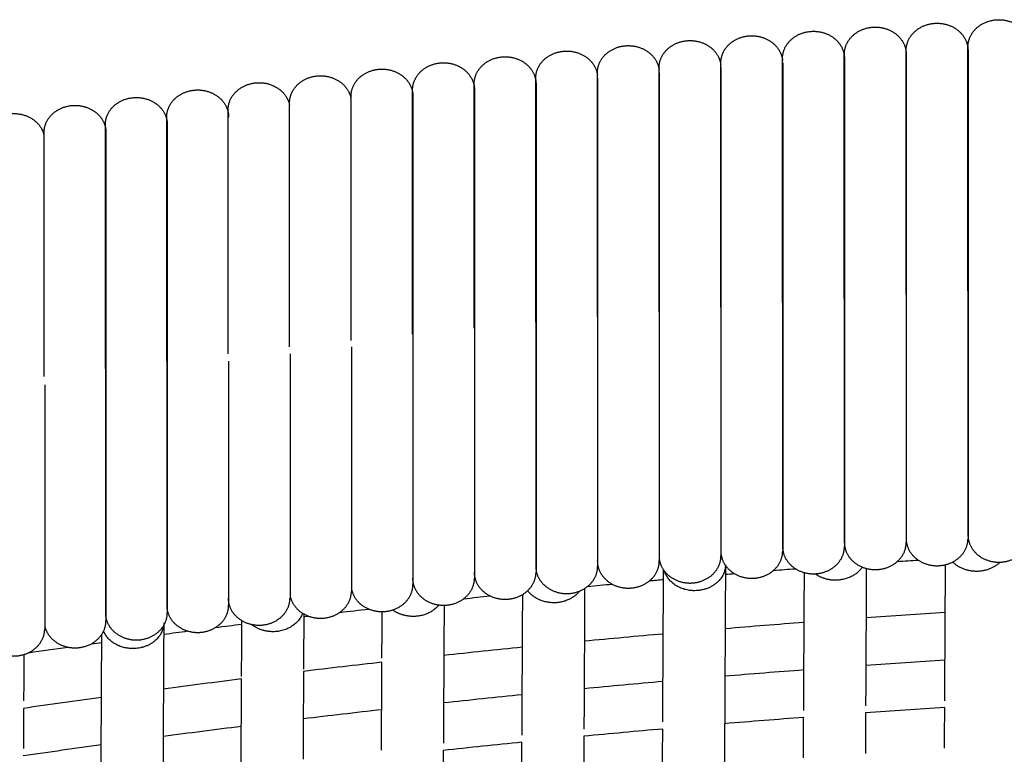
# Model space of a CAD drawing. Header units: millimetres. Extents: x -31695 to -19845, y -5614 to 7253.
# Tile 13 of 256: x -30592 to -30527, y -3959 to -3911. Entities that reach past the tile are written whole.
import ezdxf

# ---------------------------------------------------------------- set-up
doc = ezdxf.new("R2010")
doc.units = ezdxf.units.MM
doc.layers.add('2d', color=7, linetype='Continuous', true_color=0x000000)

msp = doc.modelspace()

# ---------------------------------------------------------------- linework, layer by layer
at = {"layer": '2d', "linetype": 'Continuous', "lineweight": -3}
for points, weights, knots in [([(-30533.507, -3912.856), (-30533.507, -3912.113), (-30532.908, -3911.588), (-30532.309, -3911.063), (-30531.462, -3911.063), (-30530.615, -3911.063), (-30530.015, -3911.588), (-30529.416, -3912.113), (-30529.416, -3912.856)], [1, 0.853553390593, 0.853553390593, 0.853553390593, 1, 0.853553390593, 0.853553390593, 0.853553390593, 1], [0, 0, 0, 1.449747, 1.449747, 2.899495, 2.899495, 4.349242, 4.349242, 5.79899, 5.79899, 5.79899]), ([(-30529.42, -3912.621), (-30529.42, -3911.878), (-30528.821, -3911.353), (-30528.222, -3910.828), (-30527.375, -3910.828), (-30526.527, -3910.828), (-30525.928, -3911.353), (-30525.329, -3911.878), (-30525.329, -3912.621)], [1, 0.853553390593, 0.853553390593, 0.853553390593, 1, 0.853553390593, 0.853553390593, 0.853553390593, 1], [0, 0, 0, 1.449747, 1.449747, 2.899495, 2.899495, 4.349242, 4.349242, 5.79899, 5.79899, 5.79899]), ([(-30545.759, -3913.684), (-30545.759, -3912.941), (-30545.16, -3912.416), (-30544.56, -3911.891), (-30543.713, -3911.891), (-30542.866, -3911.891), (-30542.267, -3912.416), (-30541.745, -3912.873), (-30541.677, -3913.517)], [1, 0.853553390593, 0.853553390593, 0.853553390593, 1, 0.853553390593, 0.853553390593, 0.853553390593, 0.964548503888], [0, 0, 0, 1.449747, 1.449747, 2.899495, 2.899495, 4.349242, 4.349242, 5.611374, 5.611374, 5.611374]), ([(-30541.677, -3913.387), (-30541.677, -3912.645), (-30541.078, -3912.12), (-30540.479, -3911.594), (-30539.631, -3911.594), (-30538.784, -3911.594), (-30538.185, -3912.12), (-30537.586, -3912.645), (-30537.586, -3913.387)], [1, 0.853553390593, 0.853553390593, 0.853553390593, 1, 0.853553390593, 0.853553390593, 0.853553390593, 1], [0, 0, 0, 1.449747, 1.449747, 2.899495, 2.899495, 4.349242, 4.349242, 5.79899, 5.79899, 5.79899]), ([(-30537.593, -3913.112), (-30537.593, -3912.369), (-30536.994, -3911.844), (-30536.395, -3911.319), (-30535.547, -3911.319), (-30534.7, -3911.319), (-30534.101, -3911.844), (-30533.502, -3912.369), (-30533.502, -3913.112)], [1, 0.853553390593, 0.853553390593, 0.853553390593, 1, 0.853553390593, 0.853553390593, 0.853553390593, 1], [0, 0, 0, 1.449747, 1.449747, 2.899495, 2.899495, 4.349242, 4.349242, 5.79899, 5.79899, 5.79899]), ([(-30553.916, -3914.337), (-30553.916, -3913.594), (-30553.317, -3913.069), (-30552.718, -3912.544), (-30551.871, -3912.544), (-30551.024, -3912.544), (-30550.425, -3913.069), (-30549.919, -3913.512), (-30549.839, -3914.134)], [1, 0.853553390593, 0.853553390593, 0.853553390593, 1, 0.853553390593, 0.853553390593, 0.853553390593, 0.957705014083], [0, 0, 0, 1.449747, 1.449747, 2.899495, 2.899495, 4.349242, 4.349242, 5.571846, 5.571846, 5.571846]), ([(-30549.839, -3914), (-30549.839, -3913.257), (-30549.239, -3912.732), (-30548.64, -3912.207), (-30547.793, -3912.207), (-30546.946, -3912.207), (-30546.347, -3912.732), (-30545.834, -3913.182), (-30545.759, -3913.815)], [1, 0.853553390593, 0.853553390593, 0.853553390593, 1, 0.853553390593, 0.853553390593, 0.853553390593, 0.961037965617], [0, 0, 0, 1.449747, 1.449747, 2.899495, 2.899495, 4.349242, 4.349242, 5.591254, 5.591254, 5.591254]), ([(-30557.992, -3914.694), (-30557.992, -3913.952), (-30557.393, -3913.427), (-30556.793, -3912.901), (-30555.946, -3912.901), (-30555.099, -3912.901), (-30554.5, -3913.427), (-30554.002, -3913.863), (-30553.916, -3914.475)], [1, 0.853553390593, 0.853553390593, 0.853553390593, 1, 0.853553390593, 0.853553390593, 0.853553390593, 0.954516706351], [0, 0, 0, 1.449747, 1.449747, 2.899495, 2.899495, 4.349242, 4.349242, 5.552987, 5.552987, 5.552987]), ([(-30537.593, -3929.248), (-30537.593, -3922.564), (-30537.593, -3917.838), (-30537.593, -3913.112), (-30537.593, -3913.112)], [1, 0.853553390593, 0.853553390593, 0.853553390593, 1], [0, 0, 0, 13.047727, 13.047727, 26.095454, 26.095454, 26.095454]), ([(-30533.507, -3928.993), (-30533.507, -3922.309), (-30533.507, -3917.582), (-30533.507, -3912.856), (-30533.507, -3912.856)], [1, 0.853553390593, 0.853553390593, 0.853553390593, 1], [0, 0, 0, 13.047727, 13.047727, 26.095454, 26.095454, 26.095454]), ([(-30533.502, -3913.112), (-30533.502, -3913.112), (-30533.502, -3917.838), (-30533.502, -3922.564), (-30533.502, -3929.248)], [1, 0.853553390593, 0.853553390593, 0.853553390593, 1], [0, 0, 0, 13.047727, 13.047727, 26.095454, 26.095454, 26.095454]), ([(-30529.42, -3928.758), (-30529.42, -3922.074), (-30529.42, -3917.347), (-30529.42, -3912.621), (-30529.42, -3912.621)], [1, 0.853553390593, 0.853553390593, 0.853553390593, 1], [0, 0, 0, 13.047727, 13.047727, 26.095454, 26.095454, 26.095454]), ([(-30529.416, -3912.856), (-30529.416, -3912.856), (-30529.416, -3917.582), (-30529.416, -3922.309), (-30529.416, -3928.993)], [1, 0.853553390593, 0.853553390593, 0.853553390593, 1], [0, 0, 0, 13.047727, 13.047727, 26.095454, 26.095454, 26.095454]), ([(-30566.135, -3915.47), (-30566.135, -3914.727), (-30565.536, -3914.202), (-30564.937, -3913.677), (-30564.09, -3913.677), (-30563.242, -3913.677), (-30562.643, -3914.202), (-30562.044, -3914.727), (-30562.044, -3915.47)], [1, 0.853553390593, 0.853553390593, 0.853553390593, 1, 0.853553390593, 0.853553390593, 0.853553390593, 1], [0, 0, 0, 1.449747, 1.449747, 2.899495, 2.899495, 4.349242, 4.349242, 5.79899, 5.79899, 5.79899]), ([(-30562.065, -3915.072), (-30562.065, -3914.329), (-30561.466, -3913.804), (-30560.866, -3913.279), (-30560.019, -3913.279), (-30559.172, -3913.279), (-30558.573, -3913.804), (-30557.974, -3914.329), (-30557.974, -3915.072)], [1, 0.853553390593, 0.853553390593, 0.853553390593, 1, 0.853553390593, 0.853553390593, 0.853553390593, 1], [0, 0, 0, 1.449747, 1.449747, 2.899495, 2.899495, 4.349242, 4.349242, 5.79899, 5.79899, 5.79899]), ([(-30545.759, -3929.82), (-30545.759, -3923.136), (-30545.759, -3918.41), (-30545.759, -3913.684), (-30545.759, -3913.684)], [1, 0.853553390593, 0.853553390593, 0.853553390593, 1], [0, 0, 0, 13.047727, 13.047727, 26.095454, 26.095454, 26.095454]), ([(-30541.677, -3929.524), (-30541.677, -3922.84), (-30541.677, -3918.114), (-30541.677, -3913.387), (-30541.677, -3913.387)], [1, 0.853553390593, 0.853553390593, 0.853553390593, 1], [0, 0, 0, 13.047727, 13.047727, 26.095454, 26.095454, 26.095454]), ([(-30541.668, -3913.684), (-30541.668, -3913.684), (-30541.668, -3918.41), (-30541.668, -3923.136), (-30541.668, -3929.82)], [1, 0.853553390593, 0.853553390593, 0.853553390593, 1], [0, 0, 0, 13.047727, 13.047727, 26.095454, 26.095454, 26.095454]), ([(-30537.586, -3913.387), (-30537.586, -3913.387), (-30537.586, -3918.114), (-30537.586, -3922.84), (-30537.586, -3929.524)], [1, 0.853553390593, 0.853553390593, 0.853553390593, 1], [0, 0, 0, 13.047727, 13.047727, 26.095454, 26.095454, 26.095454]), ([(-30570.203, -3915.888), (-30570.203, -3915.146), (-30569.604, -3914.62), (-30569.004, -3914.095), (-30568.157, -3914.095), (-30567.31, -3914.095), (-30566.711, -3914.62), (-30566.112, -3915.146), (-30566.112, -3915.888)], [1, 0.853553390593, 0.853553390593, 0.853553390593, 1, 0.853553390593, 0.853553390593, 0.853553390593, 1], [0, 0, 0, 1.449747, 1.449747, 2.899495, 2.899495, 4.349242, 4.349242, 5.79899, 5.79899, 5.79899]), ([(-30553.916, -3930.474), (-30553.916, -3923.79), (-30553.916, -3919.063), (-30553.916, -3914.337), (-30553.916, -3914.337)], [1, 0.853553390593, 0.853553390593, 0.853553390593, 1], [0, 0, 0, 13.047727, 13.047727, 26.095454, 26.095454, 26.095454]), ([(-30549.839, -3930.137), (-30549.839, -3923.453), (-30549.839, -3918.726), (-30549.839, -3914), (-30549.839, -3914)], [1, 0.853553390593, 0.853553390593, 0.853553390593, 1], [0, 0, 0, 13.047727, 13.047727, 26.095454, 26.095454, 26.095454]), ([(-30549.825, -3914.337), (-30549.825, -3914.337), (-30549.825, -3919.063), (-30549.825, -3923.79), (-30549.825, -3930.474)], [1, 0.853553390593, 0.853553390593, 0.853553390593, 1], [0, 0, 0, 13.047727, 13.047727, 26.095454, 26.095454, 26.095454]), ([(-30545.748, -3914), (-30545.748, -3914), (-30545.748, -3918.726), (-30545.748, -3923.453), (-30545.748, -3930.137)], [1, 0.853553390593, 0.853553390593, 0.853553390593, 1], [0, 0, 0, 13.047727, 13.047727, 26.095454, 26.095454, 26.095454]), ([(-30578.329, -3916.786), (-30578.329, -3916.043), (-30577.73, -3915.518), (-30577.131, -3914.993), (-30576.284, -3914.993), (-30575.436, -3914.993), (-30574.837, -3915.518), (-30574.377, -3915.922), (-30574.267, -3916.485)], [1, 0.853553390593, 0.853553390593, 0.853553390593, 1, 0.853553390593, 0.853553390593, 0.853553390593, 0.94013061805], [0, 0, 0, 1.449747, 1.449747, 2.899495, 2.899495, 4.349242, 4.349242, 5.463934, 5.463934, 5.463934]), ([(-30574.267, -3916.327), (-30574.267, -3915.584), (-30573.668, -3915.059), (-30573.069, -3914.534), (-30572.222, -3914.534), (-30571.375, -3914.534), (-30570.776, -3915.059), (-30570.308, -3915.469), (-30570.203, -3916.042)], [1, 0.853553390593, 0.853553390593, 0.853553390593, 1, 0.853553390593, 0.853553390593, 0.853553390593, 0.942837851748], [0, 0, 0, 1.449747, 1.449747, 2.899495, 2.899495, 4.349242, 4.349242, 5.481227, 5.481227, 5.481227]), ([(-30562.065, -3931.209), (-30562.065, -3924.525), (-30562.065, -3919.798), (-30562.065, -3915.072), (-30562.065, -3915.072)], [1, 0.853553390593, 0.853553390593, 0.853553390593, 1], [0, 0, 0, 13.047727, 13.047727, 26.095454, 26.095454, 26.095454]), ([(-30557.992, -3930.831), (-30557.992, -3924.147), (-30557.992, -3919.421), (-30557.992, -3914.694), (-30557.992, -3914.694)], [1, 0.853553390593, 0.853553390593, 0.853553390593, 1], [0, 0, 0, 13.047727, 13.047727, 26.095454, 26.095454, 26.095454]), ([(-30557.974, -3915.072), (-30557.974, -3915.072), (-30557.974, -3919.798), (-30557.974, -3924.525), (-30557.974, -3931.209)], [1, 0.853553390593, 0.853553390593, 0.853553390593, 1], [0, 0, 0, 13.047727, 13.047727, 26.095454, 26.095454, 26.095454]), ([(-30553.901, -3914.694), (-30553.901, -3914.694), (-30553.901, -3919.421), (-30553.901, -3924.147), (-30553.901, -3930.831)], [1, 0.853553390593, 0.853553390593, 0.853553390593, 1], [0, 0, 0, 13.047727, 13.047727, 26.095454, 26.095454, 26.095454]), ([(-30582.388, -3917.265), (-30582.388, -3916.522), (-30581.789, -3915.997), (-30581.19, -3915.472), (-30580.342, -3915.472), (-30579.495, -3915.472), (-30578.896, -3915.997), (-30578.297, -3916.522), (-30578.297, -3917.265)], [1, 0.853553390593, 0.853553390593, 0.853553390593, 1, 0.853553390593, 0.853553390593, 0.853553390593, 1], [0, 0, 0, 1.449747, 1.449747, 2.899495, 2.899495, 4.349242, 4.349242, 5.79899, 5.79899, 5.79899]), ([(-30566.135, -3931.607), (-30566.135, -3924.923), (-30566.135, -3920.196), (-30566.135, -3915.47), (-30566.135, -3915.47)], [1, 0.853553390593, 0.853553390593, 0.853553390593, 1], [0, 0, 0, 13.047727, 13.047727, 26.095454, 26.095454, 26.095454]), ([(-30562.044, -3915.47), (-30562.044, -3915.47), (-30562.044, -3920.196), (-30562.044, -3924.923), (-30562.044, -3931.607)], [1, 0.853553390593, 0.853553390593, 0.853553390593, 1], [0, 0, 0, 13.047727, 13.047727, 26.095454, 26.095454, 26.095454]), ([(-30586.443, -3917.764), (-30586.443, -3917.022), (-30585.844, -3916.496), (-30585.245, -3915.971), (-30584.398, -3915.971), (-30583.551, -3915.971), (-30582.951, -3916.496), (-30582.352, -3917.022), (-30582.352, -3917.764)], [1, 0.853553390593, 0.853553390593, 0.853553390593, 1, 0.853553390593, 0.853553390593, 0.853553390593, 1], [0, 0, 0, 1.449747, 1.449747, 2.899495, 2.899495, 4.349242, 4.349242, 5.79899, 5.79899, 5.79899]), ([(-30574.267, -3932.463), (-30574.267, -3925.779), (-30574.267, -3921.053), (-30574.267, -3916.327), (-30574.267, -3916.327)], [1, 0.853553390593, 0.853553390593, 0.853553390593, 1], [0, 0, 0, 13.047727, 13.047727, 26.095454, 26.095454, 26.095454]), ([(-30570.203, -3932.025), (-30570.203, -3925.341), (-30570.203, -3920.615), (-30570.203, -3915.888), (-30570.203, -3915.888)], [1, 0.853553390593, 0.853553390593, 0.853553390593, 1], [0, 0, 0, 13.047727, 13.047727, 26.095454, 26.095454, 26.095454]), ([(-30566.112, -3915.888), (-30566.112, -3915.888), (-30566.112, -3920.615), (-30566.112, -3925.341), (-30566.112, -3932.025)], [1, 0.853553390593, 0.853553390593, 0.853553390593, 1], [0, 0, 0, 13.047727, 13.047727, 26.095454, 26.095454, 26.095454]), ([(-30594.544, -3918.824), (-30594.544, -3918.081), (-30593.944, -3917.556), (-30593.345, -3917.031), (-30592.498, -3917.031), (-30591.651, -3917.031), (-30591.052, -3917.556), (-30590.619, -3917.935), (-30590.495, -3918.461)], [1, 0.853553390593, 0.853553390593, 0.853553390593, 1, 0.853553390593, 0.853553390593, 0.853553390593, 0.929964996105], [0, 0, 0, 1.449747, 1.449747, 2.899495, 2.899495, 4.349242, 4.349242, 5.396449, 5.396449, 5.396449]), ([(-30590.495, -3918.284), (-30590.495, -3917.541), (-30589.896, -3917.016), (-30589.297, -3916.491), (-30588.45, -3916.491), (-30587.602, -3916.491), (-30587.003, -3917.016), (-30586.404, -3917.541), (-30586.404, -3918.284)], [1, 0.853553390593, 0.853553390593, 0.853553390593, 1, 0.853553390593, 0.853553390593, 0.853553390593, 1], [0, 0, 0, 1.449747, 1.449747, 2.899495, 2.899495, 4.349242, 4.349242, 5.79899, 5.79899, 5.79899]), ([(-30578.329, -3932.922), (-30578.329, -3926.238), (-30578.329, -3921.512), (-30578.329, -3916.786), (-30578.329, -3916.786)], [1, 0.853553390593, 0.853553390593, 0.853553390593, 1], [0, 0, 0, 13.047727, 13.047727, 26.095454, 26.095454, 26.095454]), ([(-30586.443, -3933.901), (-30586.443, -3927.217), (-30586.443, -3922.491), (-30586.443, -3917.764), (-30586.443, -3917.764)], [1, 0.853553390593, 0.853553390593, 0.853553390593, 1], [0, 0, 0, 13.047727, 13.047727, 26.095454, 26.095454, 26.095454]), ([(-30582.388, -3933.401), (-30582.388, -3926.717), (-30582.388, -3921.991), (-30582.388, -3917.265), (-30582.388, -3917.265)], [1, 0.853553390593, 0.853553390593, 0.853553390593, 1], [0, 0, 0, 13.047727, 13.047727, 26.095454, 26.095454, 26.095454]), ([(-30582.352, -3917.764), (-30582.352, -3917.764), (-30582.352, -3922.491), (-30582.352, -3927.217), (-30582.352, -3933.901)], [1, 0.853553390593, 0.853553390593, 0.853553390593, 1], [0, 0, 0, 13.047727, 13.047727, 26.095454, 26.095454, 26.095454]), ([(-30590.495, -3934.421), (-30590.495, -3927.737), (-30590.495, -3923.01), (-30590.495, -3918.284), (-30590.495, -3918.284)], [1, 0.853553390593, 0.853553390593, 0.853553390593, 1], [0, 0, 0, 13.047727, 13.047727, 26.095454, 26.095454, 26.095454]), ([(-30586.404, -3918.284), (-30586.404, -3918.284), (-30586.404, -3923.01), (-30586.404, -3927.737), (-30586.404, -3934.421)], [1, 0.853553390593, 0.853553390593, 0.853553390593, 1], [0, 0, 0, 13.047727, 13.047727, 26.095454, 26.095454, 26.095454]), ([(-30529.42, -3928.758), (-30529.42, -3935.442), (-30529.42, -3940.168), (-30529.42, -3944.894), (-30529.42, -3944.894)], [1, 0.853553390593, 0.853553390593, 0.853553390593, 1], [0, 0, 0, 13.047727, 13.047727, 26.095454, 26.095454, 26.095454]), ([(-30537.593, -3929.248), (-30537.593, -3935.932), (-30537.593, -3940.658), (-30537.593, -3945.385), (-30537.593, -3945.385)], [1, 0.853553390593, 0.853553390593, 0.853553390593, 1], [0, 0, 0, 13.047727, 13.047727, 26.095454, 26.095454, 26.095454]), ([(-30533.507, -3928.993), (-30533.507, -3935.677), (-30533.507, -3940.403), (-30533.507, -3945.129), (-30533.507, -3945.129)], [1, 0.853553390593, 0.853553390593, 0.853553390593, 1], [0, 0, 0, 13.047727, 13.047727, 26.095454, 26.095454, 26.095454]), ([(-30533.502, -3929.248), (-30533.502, -3935.932), (-30533.502, -3940.658), (-30533.502, -3945.385), (-30533.502, -3945.385)], [1, 0.853553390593, 0.853553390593, 0.853553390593, 1], [0, 0, 0, 13.047727, 13.047727, 26.095454, 26.095454, 26.095454]), ([(-30529.416, -3928.993), (-30529.416, -3935.677), (-30529.416, -3940.403), (-30529.416, -3945.129), (-30529.416, -3945.129)], [1, 0.853553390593, 0.853553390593, 0.853553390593, 1], [0, 0, 0, 13.047727, 13.047727, 26.095454, 26.095454, 26.095454]), ([(-30545.759, -3929.82), (-30545.759, -3936.504), (-30545.759, -3941.23), (-30545.759, -3945.957), (-30545.759, -3945.957)], [1, 0.853553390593, 0.853553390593, 0.853553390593, 1], [0, 0, 0, 13.047727, 13.047727, 26.095454, 26.095454, 26.095454]), ([(-30541.677, -3929.524), (-30541.677, -3936.208), (-30541.677, -3940.934), (-30541.677, -3945.661), (-30541.677, -3945.661)], [1, 0.853553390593, 0.853553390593, 0.853553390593, 1], [0, 0, 0, 13.047727, 13.047727, 26.095454, 26.095454, 26.095454]), ([(-30541.668, -3929.82), (-30541.668, -3936.504), (-30541.668, -3941.23), (-30541.668, -3945.957), (-30541.668, -3945.957)], [1, 0.853553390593, 0.853553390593, 0.853553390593, 1], [0, 0, 0, 13.047727, 13.047727, 26.095454, 26.095454, 26.095454]), ([(-30537.586, -3929.524), (-30537.586, -3936.208), (-30537.586, -3940.934), (-30537.586, -3945.661), (-30537.586, -3945.661)], [1, 0.853553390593, 0.853553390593, 0.853553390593, 1], [0, 0, 0, 13.047727, 13.047727, 26.095454, 26.095454, 26.095454]), ([(-30553.916, -3930.474), (-30553.916, -3937.158), (-30553.916, -3941.884), (-30553.916, -3946.61), (-30553.916, -3946.61)], [1, 0.853553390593, 0.853553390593, 0.853553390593, 1], [0, 0, 0, 13.047727, 13.047727, 26.095454, 26.095454, 26.095454]), ([(-30549.839, -3930.137), (-30549.839, -3936.821), (-30549.839, -3941.547), (-30549.839, -3946.273), (-30549.839, -3946.273)], [1, 0.853553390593, 0.853553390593, 0.853553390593, 1], [0, 0, 0, 13.047727, 13.047727, 26.095454, 26.095454, 26.095454]), ([(-30549.825, -3930.474), (-30549.825, -3937.158), (-30549.825, -3941.884), (-30549.825, -3946.61), (-30549.825, -3946.61)], [1, 0.853553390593, 0.853553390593, 0.853553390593, 1], [0, 0, 0, 13.047727, 13.047727, 26.095454, 26.095454, 26.095454]), ([(-30545.748, -3930.137), (-30545.748, -3936.821), (-30545.748, -3941.547), (-30545.748, -3946.273), (-30545.748, -3946.273)], [1, 0.853553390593, 0.853553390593, 0.853553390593, 1], [0, 0, 0, 13.047727, 13.047727, 26.095454, 26.095454, 26.095454]), ([(-30557.992, -3930.831), (-30557.992, -3937.515), (-30557.992, -3942.241), (-30557.992, -3946.968), (-30557.992, -3946.968)], [1, 0.853553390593, 0.853553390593, 0.853553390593, 1], [0, 0, 0, 13.047727, 13.047727, 26.095454, 26.095454, 26.095454]), ([(-30557.974, -3931.209), (-30557.974, -3937.893), (-30557.974, -3942.619), (-30557.974, -3947.345), (-30557.974, -3947.345)], [1, 0.853553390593, 0.853553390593, 0.853553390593, 1], [0, 0, 0, 13.047727, 13.047727, 26.095454, 26.095454, 26.095454]), ([(-30553.901, -3930.831), (-30553.901, -3937.515), (-30553.901, -3942.241), (-30553.901, -3946.968), (-30553.901, -3946.968)], [1, 0.853553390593, 0.853553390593, 0.853553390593, 1], [0, 0, 0, 13.047727, 13.047727, 26.095454, 26.095454, 26.095454]), ([(-30566.112, -3932.025), (-30566.112, -3938.709), (-30566.112, -3943.435), (-30566.112, -3948.161), (-30566.112, -3948.161)], [1, 0.853553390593, 0.853553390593, 0.853553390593, 1], [0, 0, 0, 13.047727, 13.047727, 26.095454, 26.095454, 26.095454]), ([(-30562.044, -3931.607), (-30562.044, -3938.291), (-30562.044, -3943.017), (-30562.044, -3947.743), (-30562.044, -3947.743)], [1, 0.853553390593, 0.853553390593, 0.853553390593, 1], [0, 0, 0, 13.047727, 13.047727, 26.095454, 26.095454, 26.095454]), ([(-30570.177, -3932.463), (-30570.177, -3939.147), (-30570.177, -3943.874), (-30570.177, -3948.6), (-30570.177, -3948.6)], [1, 0.853553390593, 0.853553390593, 0.853553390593, 1], [0, 0, 0, 13.047727, 13.047727, 26.095454, 26.095454, 26.095454]), ([(-30574.238, -3932.922), (-30574.238, -3939.606), (-30574.238, -3944.333), (-30574.238, -3949.059), (-30574.238, -3949.059)], [1, 0.853553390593, 0.853553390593, 0.853553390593, 1], [0, 0, 0, 13.047727, 13.047727, 26.095454, 26.095454, 26.095454]), ([(-30586.443, -3933.901), (-30586.443, -3940.585), (-30586.443, -3945.311), (-30586.443, -3950.037), (-30586.443, -3950.037)], [1, 0.853553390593, 0.853553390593, 0.853553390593, 1], [0, 0, 0, 13.047727, 13.047727, 26.095454, 26.095454, 26.095454]), ([(-30582.388, -3933.401), (-30582.388, -3940.085), (-30582.388, -3944.812), (-30582.388, -3949.538), (-30582.388, -3949.538)], [1, 0.853553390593, 0.853553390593, 0.853553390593, 1], [0, 0, 0, 13.047727, 13.047727, 26.095454, 26.095454, 26.095454]), ([(-30582.352, -3933.901), (-30582.352, -3940.585), (-30582.352, -3945.311), (-30582.352, -3950.037), (-30582.352, -3950.037)], [1, 0.853553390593, 0.853553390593, 0.853553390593, 1], [0, 0, 0, 13.047727, 13.047727, 26.095454, 26.095454, 26.095454]), ([(-30578.297, -3933.401), (-30578.297, -3940.085), (-30578.297, -3944.812), (-30578.297, -3949.538), (-30578.297, -3949.538)], [1, 0.853553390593, 0.853553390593, 0.853553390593, 1], [0, 0, 0, 13.047727, 13.047727, 26.095454, 26.095454, 26.095454]), ([(-30586.404, -3934.421), (-30586.404, -3941.105), (-30586.404, -3945.831), (-30586.404, -3950.557), (-30586.404, -3950.557)], [1, 0.853553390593, 0.853553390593, 0.853553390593, 1], [0, 0, 0, 13.047727, 13.047727, 26.095454, 26.095454, 26.095454]), ([(-30590.453, -3934.96), (-30590.453, -3941.644), (-30590.453, -3946.371), (-30590.453, -3951.097), (-30590.453, -3951.097)], [1, 0.853553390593, 0.853553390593, 0.853553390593, 1], [0, 0, 0, 13.047727, 13.047727, 26.095454, 26.095454, 26.095454]), ([(-30529.42, -3944.894), (-30529.42, -3945.637), (-30528.821, -3946.162), (-30528.222, -3946.687), (-30527.375, -3946.687), (-30526.527, -3946.687), (-30525.928, -3946.162), (-30525.329, -3945.637), (-30525.329, -3944.894)], [1, 0.853553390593, 0.853553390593, 0.853553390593, 1, 0.853553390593, 0.853553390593, 0.853553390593, 1], [0, 0, 0, 1.449747, 1.449747, 2.899495, 2.899495, 4.349242, 4.349242, 5.79899, 5.79899, 5.79899]), ([(-30541.677, -3945.661), (-30541.677, -3946.403), (-30541.078, -3946.928), (-30540.479, -3947.454), (-30539.631, -3947.454), (-30538.784, -3947.454), (-30538.185, -3946.928), (-30537.586, -3946.403), (-30537.586, -3945.661)], [1, 0.853553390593, 0.853553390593, 0.853553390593, 1, 0.853553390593, 0.853553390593, 0.853553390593, 1], [0, 0, 0, 1.449747, 1.449747, 2.899495, 2.899495, 4.349242, 4.349242, 5.79899, 5.79899, 5.79899]), ([(-30537.593, -3945.385), (-30537.593, -3946.127), (-30536.994, -3946.653), (-30536.395, -3947.178), (-30535.547, -3947.178), (-30534.7, -3947.178), (-30534.101, -3946.653), (-30533.502, -3946.127), (-30533.502, -3945.385)], [1, 0.853553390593, 0.853553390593, 0.853553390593, 1, 0.853553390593, 0.853553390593, 0.853553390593, 1], [0, 0, 0, 1.449747, 1.449747, 2.899495, 2.899495, 4.349242, 4.349242, 5.79899, 5.79899, 5.79899]), ([(-30533.507, -3945.129), (-30533.507, -3945.872), (-30532.908, -3946.397), (-30532.309, -3946.922), (-30531.462, -3946.922), (-30530.615, -3946.922), (-30530.015, -3946.397), (-30529.416, -3945.872), (-30529.416, -3945.129)], [1, 0.853553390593, 0.853553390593, 0.853553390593, 1, 0.853553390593, 0.853553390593, 0.853553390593, 1], [0, 0, 0, 1.449747, 1.449747, 2.899495, 2.899495, 4.349242, 4.349242, 5.79899, 5.79899, 5.79899]), ([(-30549.839, -3946.273), (-30549.839, -3947.016), (-30549.239, -3947.541), (-30548.64, -3948.066), (-30547.793, -3948.066), (-30546.946, -3948.066), (-30546.347, -3947.541), (-30545.748, -3947.016), (-30545.748, -3946.273)], [1, 0.853553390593, 0.853553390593, 0.853553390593, 1, 0.853553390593, 0.853553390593, 0.853553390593, 1], [0, 0, 0, 1.449747, 1.449747, 2.899495, 2.899495, 4.349242, 4.349242, 5.79899, 5.79899, 5.79899]), ([(-30545.759, -3945.957), (-30545.759, -3946.699), (-30545.16, -3947.225), (-30544.56, -3947.75), (-30543.713, -3947.75), (-30542.866, -3947.75), (-30542.267, -3947.225), (-30541.668, -3946.699), (-30541.668, -3945.957)], [1, 0.853553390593, 0.853553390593, 0.853553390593, 1, 0.853553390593, 0.853553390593, 0.853553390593, 1], [0, 0, 0, 1.449747, 1.449747, 2.899495, 2.899495, 4.349242, 4.349242, 5.79899, 5.79899, 5.79899]), ([(-30557.992, -3946.968), (-30557.992, -3947.71), (-30557.393, -3948.235), (-30556.793, -3948.761), (-30555.946, -3948.761), (-30555.099, -3948.761), (-30554.5, -3948.235), (-30553.901, -3947.71), (-30553.901, -3946.968)], [1, 0.853553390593, 0.853553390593, 0.853553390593, 1, 0.853553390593, 0.853553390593, 0.853553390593, 1], [0, 0, 0, 1.449747, 1.449747, 2.899495, 2.899495, 4.349242, 4.349242, 5.79899, 5.79899, 5.79899]), ([(-30553.916, -3946.61), (-30553.916, -3947.353), (-30553.317, -3947.878), (-30552.718, -3948.403), (-30551.871, -3948.403), (-30551.024, -3948.403), (-30550.425, -3947.878), (-30549.825, -3947.353), (-30549.825, -3946.61)], [1, 0.853553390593, 0.853553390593, 0.853553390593, 1, 0.853553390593, 0.853553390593, 0.853553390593, 1], [0, 0, 0, 1.449747, 1.449747, 2.899495, 2.899495, 4.349242, 4.349242, 5.79899, 5.79899, 5.79899]), ([(-30545.451, -3946.903), (-30545.502, -3948.581), (-30547.504, -3948.573), (-30549.071, -3948.567), (-30549.473, -3947.297)], [0.991314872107, 0.711515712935, 1, 0.75914489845, 0.914414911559], [0.5539166, 0.5539166, 0.5539166, 0.8246681, 0.8246681, 1.050718, 1.050718, 1.050718]), ([(-30536.401, -3947.014), (-30536.992, -3947.886), (-30538.189, -3947.881), (-30538.957, -3947.878), (-30539.533, -3947.451)], [0.869660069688, 0.80498623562, 1, 0.865356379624, 0.854504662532], [0.6416416, 0.6416416, 0.6416416, 0.8246681, 0.8246681, 0.9510353, 0.9510353, 0.9510353]), ([(-30527.289, -3946.686), (-30527.906, -3947.299), (-30528.863, -3947.295), (-30529.817, -3947.292), (-30530.427, -3946.676)], [0.855282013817, 0.83764267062, 1, 0.838037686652, 0.855197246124], [0.6722907, 0.6722907, 0.6722907, 0.8246681, 0.8246681, 0.9766747, 0.9766747, 0.9766747]), ([(-30562.065, -3947.345), (-30562.065, -3948.088), (-30561.466, -3948.613), (-30560.866, -3949.138), (-30560.019, -3949.138), (-30559.172, -3949.138), (-30558.573, -3948.613), (-30557.974, -3948.088), (-30557.974, -3947.345)], [1, 0.853553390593, 0.853553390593, 0.853553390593, 1, 0.853553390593, 0.853553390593, 0.853553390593, 1], [0, 0, 0, 1.449747, 1.449747, 2.899495, 2.899495, 4.349242, 4.349242, 5.79899, 5.79899, 5.79899]), ([(-30570.177, -3948.447), (-30570.071, -3949.019), (-30569.604, -3949.429), (-30569.004, -3949.954), (-30568.157, -3949.954), (-30567.31, -3949.954), (-30566.711, -3949.429), (-30566.112, -3948.904), (-30566.112, -3948.161)], [0.942837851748, 0.853553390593, 0.853553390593, 0.853553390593, 1, 0.853553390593, 0.853553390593, 0.853553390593, 1], [0.317763, 0.317763, 0.317763, 1.449747, 1.449747, 2.899495, 2.899495, 4.349242, 4.349242, 5.79899, 5.79899, 5.79899]), ([(-30566.135, -3947.743), (-30566.135, -3948.486), (-30565.536, -3949.011), (-30564.937, -3949.536), (-30564.09, -3949.536), (-30563.242, -3949.536), (-30562.643, -3949.011), (-30562.044, -3948.486), (-30562.044, -3947.743)], [1, 0.853553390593, 0.853553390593, 0.853553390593, 1, 0.853553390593, 0.853553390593, 0.853553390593, 1], [0, 0, 0, 1.449747, 1.449747, 2.899495, 2.899495, 4.349242, 4.349242, 5.79899, 5.79899, 5.79899]), ([(-30574.238, -3948.901), (-30574.129, -3949.464), (-30573.668, -3949.868), (-30573.069, -3950.393), (-30572.222, -3950.393), (-30571.375, -3950.393), (-30570.776, -3949.868), (-30570.177, -3949.343), (-30570.177, -3948.6)], [0.94013061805, 0.853553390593, 0.853553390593, 0.853553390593, 1, 0.853553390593, 0.853553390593, 0.853553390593, 1], [0.335056, 0.335056, 0.335056, 1.449747, 1.449747, 2.899495, 2.899495, 4.349242, 4.349242, 5.79899, 5.79899, 5.79899]), ([(-30555.088, -3948.595), (-30555.697, -3949.375), (-30556.809, -3949.371), (-30557.929, -3949.366), (-30558.528, -3948.573)], [0.863087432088, 0.816187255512, 1, 0.815127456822, 0.863635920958], [0.6521541, 0.6521541, 0.6521541, 0.8246681, 0.8246681, 0.9981767, 0.9981767, 0.9981767]), ([(-30582.388, -3949.538), (-30582.388, -3950.281), (-30581.789, -3950.806), (-30581.19, -3951.331), (-30580.342, -3951.331), (-30579.495, -3951.331), (-30578.896, -3950.806), (-30578.297, -3950.281), (-30578.297, -3949.538)], [1, 0.853553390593, 0.853553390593, 0.853553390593, 1, 0.853553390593, 0.853553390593, 0.853553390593, 1], [0, 0, 0, 1.449747, 1.449747, 2.899495, 2.899495, 4.349242, 4.349242, 5.79899, 5.79899, 5.79899]), ([(-30578.329, -3949.059), (-30578.329, -3949.802), (-30577.73, -3950.327), (-30577.131, -3950.852), (-30576.284, -3950.852), (-30575.436, -3950.852), (-30574.837, -3950.327), (-30574.238, -3949.802), (-30574.238, -3949.059)], [1, 0.853553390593, 0.853553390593, 0.853553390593, 1, 0.853553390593, 0.853553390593, 0.853553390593, 1], [0, 0, 0, 1.449747, 1.449747, 2.899495, 2.899495, 4.349242, 4.349242, 5.79899, 5.79899, 5.79899]), ([(-30564.394, -3949.516), (-30565.005, -3950.279), (-30566.101, -3950.275), (-30566.871, -3950.272), (-30567.448, -3949.843)], [0.862019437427, 0.818342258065, 1, 0.865053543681, 0.854456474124], [0.6541767, 0.6541767, 0.6541767, 0.8246681, 0.8246681, 0.9513195, 0.9513195, 0.9513195]), ([(-30586.443, -3950.037), (-30586.443, -3950.78), (-30585.844, -3951.305), (-30585.245, -3951.83), (-30584.398, -3951.83), (-30583.551, -3951.83), (-30582.951, -3951.305), (-30582.352, -3950.78), (-30582.352, -3950.037)], [1, 0.853553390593, 0.853553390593, 0.853553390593, 1, 0.853553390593, 0.853553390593, 0.853553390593, 1], [0, 0, 0, 1.449747, 1.449747, 2.899495, 2.899495, 4.349242, 4.349242, 5.79899, 5.79899, 5.79899]), ([(-30573.409, -3950.06), (-30573.847, -3951.29), (-30575.378, -3951.284), (-30576.208, -3951.281), (-30576.801, -3950.794)], [0.909169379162, 0.763304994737, 1, 0.856109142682, 0.853597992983], [0.6025225, 0.6025225, 0.6025225, 0.8246681, 0.8246681, 0.9597141, 0.9597141, 0.9597141]), ([(-30590.453, -3950.92), (-30590.329, -3951.446), (-30589.896, -3951.825), (-30589.297, -3952.35), (-30588.45, -3952.35), (-30587.602, -3952.35), (-30587.003, -3951.825), (-30586.404, -3951.3), (-30586.404, -3950.557)], [0.929964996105, 0.853553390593, 0.853553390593, 0.853553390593, 1, 0.853553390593, 0.853553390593, 0.853553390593, 1], [0.402541, 0.402541, 0.402541, 1.449747, 1.449747, 2.899495, 2.899495, 4.349242, 4.349242, 5.79899, 5.79899, 5.79899]), ([(-30582.599, -3950.891), (-30582.817, -3952.407), (-30584.639, -3952.4), (-30586.087, -3952.394), (-30586.562, -3951.247)], [0.956848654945, 0.730560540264, 1, 0.773265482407, 0.897570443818], [0.5717908, 0.5717908, 0.5717908, 0.8246681, 0.8246681, 1.0374654, 1.0374654, 1.0374654]), ([(-30594.498, -3951.475), (-30594.371, -3951.991), (-30593.944, -3952.365), (-30593.345, -3952.89), (-30592.498, -3952.89), (-30591.651, -3952.89), (-30591.052, -3952.365), (-30590.453, -3951.84), (-30590.453, -3951.097)], [0.927613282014, 0.853553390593, 0.853553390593, 0.853553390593, 1, 0.853553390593, 0.853553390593, 0.853553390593, 1], [0.418782, 0.418782, 0.418782, 1.449747, 1.449747, 2.899495, 2.899495, 4.349242, 4.349242, 5.79899, 5.79899, 5.79899])]:
    msp.add_rational_spline(points, weights, degree=2, knots=knots, dxfattribs=at)
for points, degree in [([(-30529.501, -3912.347), (-30529.465, -3912.344), (-30529.43, -3912.342), (-30529.394, -3912.34)], 3), ([(-30541.75, -3913.177), (-30541.721, -3913.175), (-30541.691, -3913.173), (-30541.661, -3913.17)], 3), ([(-30537.67, -3912.879), (-30537.638, -3912.877), (-30537.606, -3912.875), (-30537.575, -3912.872)], 3), ([(-30533.586, -3912.602), (-30533.553, -3912.6), (-30533.519, -3912.598), (-30533.485, -3912.596)], 3), ([(-30549.907, -3913.837), (-30549.881, -3913.835), (-30549.855, -3913.832), (-30549.829, -3913.83)], 3), ([(-30545.829, -3913.496), (-30545.802, -3913.494), (-30545.774, -3913.492), (-30545.746, -3913.49)], 3), ([(-30553.981, -3914.198), (-30553.957, -3914.196), (-30553.933, -3914.194), (-30553.91, -3914.192)], 3), ([(-30558.052, -3914.581), (-30558.03, -3914.579), (-30558.009, -3914.577), (-30557.987, -3914.575)], 3), ([(-30545.45, -3946.866), (-30545.554, -3966.846), (-30545.659, -3986.826)], 2), ([(-30534.082, -3946.635), (-30533.627, -3946.605), (-30533.172, -3946.575), (-30532.717, -3946.545)], 3), ([(-30530.953, -3955.846), (-30530.929, -3951.35), (-30530.906, -3946.855)], 2), ([(-30549.595, -3957.25), (-30549.569, -3952.226), (-30549.543, -3947.202)], 2), ([(-30545.453, -3947.484), (-30545.258, -3947.468), (-30545.063, -3947.452), (-30544.867, -3947.437)], 3), ([(-30542.273, -3947.23), (-30541.789, -3947.192), (-30541.306, -3947.155), (-30540.822, -3947.118)], 3), ([(-30540.279, -3956.492), (-30540.255, -3951.933), (-30540.231, -3947.375)], 2), ([(-30536.139, -3947.101), (-30536.147, -3948.714), (-30536.156, -3950.328)], 2), ([(-30554.561, -3948.287), (-30554.022, -3948.236), (-30553.483, -3948.186), (-30552.944, -3948.136)], 3), ([(-30550.465, -3947.912), (-30550.158, -3947.885), (-30549.852, -3947.858), (-30549.545, -3947.831)], 3), ([(-30562.755, -3949.102), (-30562.169, -3949.041), (-30561.583, -3948.98), (-30560.998, -3948.92)], 3), ([(-30558.9, -3958.122), (-30558.876, -3953.47), (-30558.852, -3948.817)], 2), ([(-30554.759, -3948.427), (-30554.783, -3953.076), (-30554.807, -3957.725)], 2), ([(-30564.051, -3949.536), (-30564.075, -3954.097), (-30564.099, -3958.659)], 2), ([(-30573.326, -3950.109), (-30573.336, -3951.933), (-30573.345, -3953.756)], 2), ([(-30573.327, -3950.285), (-30573.226, -3950.273), (-30573.125, -3950.261), (-30573.024, -3950.249)], 3), ([(-30570.953, -3950.007), (-30570.31, -3949.932), (-30569.667, -3949.859), (-30569.023, -3949.786)], 3), ([(-30568.161, -3953.023), (-30568.153, -3951.489), (-30568.145, -3949.954)], 2), ([(-30530.922, -3950.025), (-30532.668, -3950.136), (-30534.412, -3950.252), (-30536.156, -3950.375)], 3), ([(-30582.584, -3950.693), (-30582.611, -3955.779), (-30582.637, -3960.865)], 2), ([(-30579.161, -3951.002), (-30578.581, -3950.928), (-30578.001, -3950.856), (-30577.42, -3950.783)], 3), ([(-30577.439, -3954.234), (-30577.429, -3952.392), (-30577.419, -3950.55)], 2), ([(-30540.249, -3950.674), (-30541.99, -3950.806), (-30543.732, -3950.944), (-30545.472, -3951.088)], 3), ([(-30536.156, -3950.375), (-30536.171, -3953.285), (-30536.186, -3956.194)], 2), ([(-30586.731, -3961.415), (-30586.705, -3956.435), (-30586.679, -3951.455)], 2), ([(-30582.588, -3951.444), (-30582.057, -3951.374), (-30581.527, -3951.305), (-30580.996, -3951.237)], 3), ([(-30549.565, -3951.437), (-30551.303, -3951.59), (-30553.04, -3951.749), (-30554.777, -3951.914)], 3), ([(-30587.389, -3952.09), (-30587.153, -3952.058), (-30586.917, -3952.025), (-30586.682, -3951.993)], 3), ([(-30591.832, -3952.792), (-30591.84, -3954.324), (-30591.848, -3955.856)], 2), ([(-30591.517, -3952.67), (-30590.651, -3952.546), (-30589.785, -3952.424), (-30588.918, -3952.302)], 3), ([(-30558.87, -3952.314), (-30560.604, -3952.488), (-30562.337, -3952.668), (-30564.069, -3952.854)], 3), ([(-30568.162, -3953.304), (-30569.891, -3953.499), (-30571.619, -3953.7), (-30573.346, -3953.907)], 3), ([(-30568.192, -3959.107), (-30568.177, -3956.205), (-30568.162, -3953.304)], 2), ([(-30530.939, -3953.164), (-30532.684, -3953.275), (-30534.428, -3953.392), (-30536.172, -3953.515)], 3), ([(-30573.346, -3953.907), (-30573.361, -3956.806), (-30573.376, -3959.706)], 2), ([(-30540.265, -3953.814), (-30542.007, -3953.946), (-30543.748, -3954.083), (-30545.489, -3954.227)], 3), ([(-30577.439, -3954.408), (-30579.163, -3954.624), (-30580.885, -3954.845), (-30582.607, -3955.073)], 3), ([(-30577.456, -3957.548), (-30577.448, -3955.978), (-30577.44, -3954.408)], 2), ([(-30549.581, -3954.577), (-30551.319, -3954.73), (-30553.057, -3954.889), (-30554.793, -3955.054)], 3), ([(-30558.886, -3955.454), (-30560.62, -3955.628), (-30562.353, -3955.808), (-30564.085, -3955.994)], 3), ([(-30586.701, -3955.625), (-30588.418, -3955.862), (-30590.135, -3956.104), (-30591.85, -3956.352)], 3), ([(-30591.85, -3956.353), (-30591.857, -3957.675), (-30591.864, -3958.997)], 2), ([(-30568.178, -3956.444), (-30569.907, -3956.639), (-30571.635, -3956.84), (-30573.362, -3957.047)], 3), ([(-30536.189, -3956.654), (-30536.196, -3957.994), (-30536.203, -3959.334)], 2), ([(-30530.955, -3956.304), (-30532.7, -3956.414), (-30534.444, -3956.531), (-30536.188, -3956.654)], 3), ([(-30530.969, -3958.985), (-30530.962, -3957.644), (-30530.955, -3956.304)], 2), ([(-30540.281, -3956.953), (-30542.023, -3957.085), (-30543.764, -3957.223), (-30545.505, -3957.367)], 3), ([(-30540.295, -3959.631), (-30540.288, -3958.292), (-30540.281, -3956.953)], 2), ([(-30577.455, -3957.548), (-30579.179, -3957.764), (-30580.902, -3957.986), (-30582.624, -3958.213)], 3), ([(-30577.47, -3960.204), (-30577.463, -3958.876), (-30577.456, -3957.548)], 2), ([(-30549.598, -3957.716), (-30551.336, -3957.87), (-30553.073, -3958.029), (-30554.81, -3958.194)], 3), ([(-30549.612, -3960.39), (-30549.605, -3959.053), (-30549.598, -3957.716)], 2), ([(-30586.717, -3958.766), (-30588.435, -3959.002), (-30590.151, -3959.245), (-30591.867, -3959.493)], 3), ([(-30558.902, -3958.593), (-30560.636, -3958.768), (-30562.369, -3958.948), (-30564.102, -3959.134)], 3), ([(-30558.917, -3961.262), (-30558.91, -3959.928), (-30558.903, -3958.593)], 2), ([(-30554.81, -3958.193), (-30554.817, -3959.529), (-30554.824, -3960.865)], 2), ([(-30564.102, -3959.134), (-30564.108, -3960.466), (-30564.115, -3961.799)], 2)]:
    msp.add_open_spline(points, degree=degree, dxfattribs=at)
msp.add_rational_spline([(-30532.182, -3950.106), (-30532.182, -3950.106), (-30532.182, -3950.106)], [0.893378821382, 0.893387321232, 0.893395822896], degree=2, dxfattribs=at)

doc.saveas('drawing.dxf')
